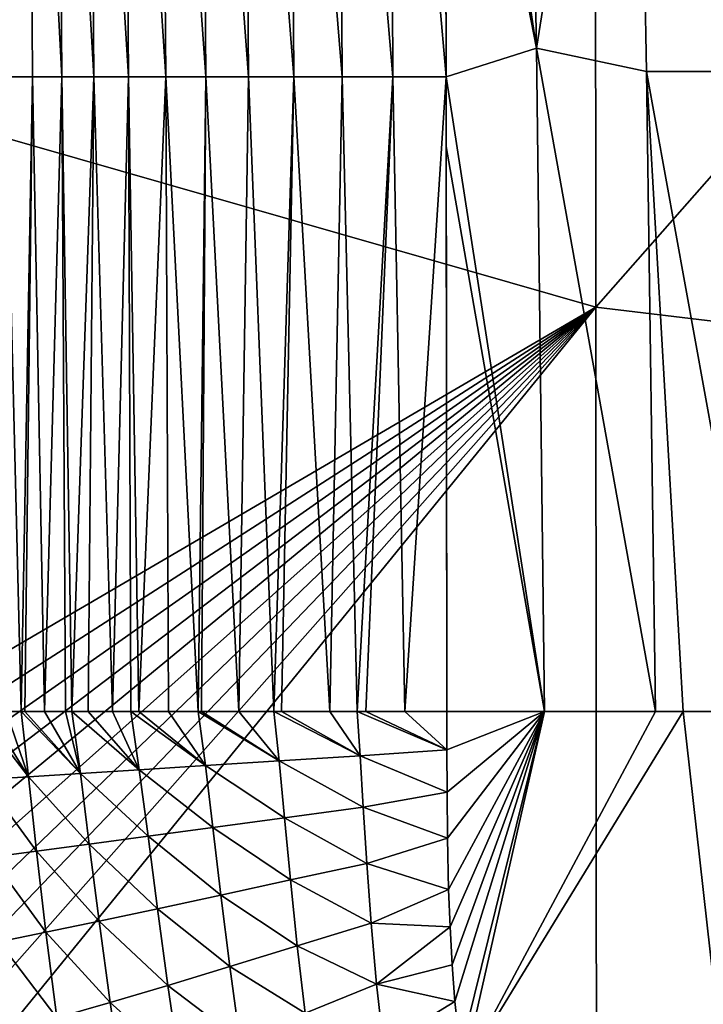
# Model space of a CAD drawing. Header units: metres. Extents: x -59 to 113, y -107 to 107.
# Tile 18 of 192: x -21 to -12, y -89 to -76. Entities that reach past the tile are written whole.
import ezdxf

# ---------------------------------------------------------------- set-up
doc = ezdxf.new("R2010")
doc.units = ezdxf.units.M
doc.layers.add('solid_20_382_333_XXX', color=7, linetype='CONTINUOUS')

msp = doc.modelspace()

# ---------------------------------------------------------------- linework, layer by layer
at = {"layer": 'solid_20_382_333_XXX'}
for points in [[(-15.618133, -68.314674, -60.104507), (-14.564471, -67.628098, -60.211376), (-14.390373, -76.47541, -59.802341)], [(-13.08215, -68.258186, -60.2439), (-14.390373, -76.47541, -59.802341), (-14.564471, -67.628098, -60.211376)], [(-22.81069, -77.289207, -22.990841), (-13.600299, -79.93203, -22.896093), (-13.608187, -68.256844, -22.975548)], [(-22.808977, -68.767166, -23.030502), (-22.81069, -77.289207, -22.990841), (-13.608187, -68.256844, -22.975548)], [(-13.08215, -68.258186, -60.2439), (-12.924333, -76.790459, -59.854015), (-14.390373, -76.47541, -59.802341)], [(-13.608187, -68.256844, -22.975548), (-13.600299, -79.93203, -22.896093), (-4.682584, -69.804367, -22.928112)], [(-11.377562, -76.790459, -59.887402), (-12.924333, -76.790459, -59.854015), (-13.08215, -68.258186, -60.2439)], [(-11.508224, -68.258186, -60.27351), (-11.377562, -76.790459, -59.887402), (-13.08215, -68.258186, -60.2439)], [(-21.523138, -68.317863, -57.673191), (-21.169588, -68.317863, -58.085419), (-21.47369, -76.858665, -57.135464)], [(-21.169588, -68.317863, -58.085419), (-21.115738, -76.858665, -57.55592), (-21.47369, -76.858665, -57.135464)], [(-21.169588, -68.317863, -58.085419), (-20.724009, -76.858665, -57.930038), (-21.115738, -76.858665, -57.55592)], [(-21.169588, -68.317863, -58.085419), (-20.781687, -68.317863, -58.449852), (-20.724009, -76.858665, -57.930038)], [(-20.781687, -68.317863, -58.449852), (-20.297331, -76.858665, -58.260719), (-20.724009, -76.858665, -57.930038)], [(-20.781687, -68.317863, -58.449852), (-20.358097, -68.317863, -58.769802), (-20.297331, -76.858665, -58.260719)], [(-20.358097, -68.317863, -58.769802), (-19.835072, -76.858665, -58.550831), (-20.297331, -76.858665, -58.260719)], [(-20.358097, -68.317863, -58.769802), (-19.897949, -68.317863, -59.048477), (-19.835072, -76.858665, -58.550831)], [(-19.897949, -68.317863, -59.048477), (-19.33708, -76.858665, -58.803234), (-19.835072, -76.858665, -58.550831)], [(-19.897949, -68.317863, -59.048477), (-19.400751, -68.317863, -59.289005), (-19.33708, -76.858665, -58.803234)], [(-19.400751, -68.317863, -59.289005), (-18.803219, -76.858665, -59.020775), (-19.33708, -76.858665, -58.803234)], [(-19.400751, -68.317863, -59.289005), (-18.866026, -68.317863, -59.494511), (-18.803219, -76.858665, -59.020775)], [(-18.866026, -68.317863, -59.494511), (-18.233356, -76.858665, -59.206306), (-18.803219, -76.858665, -59.020775)], [(-18.866026, -68.317863, -59.494511), (-18.293295, -68.317863, -59.668129), (-18.233356, -76.858665, -59.206306)], [(-18.293295, -68.317863, -59.668129), (-17.627357, -76.858665, -59.362686), (-18.233356, -76.858665, -59.206306)], [(-18.293295, -68.317863, -59.668129), (-17.682081, -68.317863, -59.812988), (-17.627357, -76.858665, -59.362686)], [(-17.682081, -68.317863, -59.812988), (-16.985193, -76.858665, -59.492741), (-17.627357, -76.858665, -59.362686)], [(-17.682081, -68.317863, -59.812988), (-17.032061, -68.317863, -59.932152), (-16.985193, -76.858665, -59.492741)], [(-17.032061, -68.317863, -59.932152), (-16.307798, -76.858665, -59.599106), (-16.985193, -76.858665, -59.492741)], [(-17.032061, -68.317863, -59.932152), (-16.343792, -68.317863, -60.028393), (-16.307798, -76.858665, -59.599106)], [(-16.343792, -68.317863, -60.028393), (-15.618133, -68.314674, -60.104507), (-15.596576, -76.861748, -59.68417)], [(-16.343792, -68.317863, -60.028393), (-15.596576, -76.861748, -59.68417), (-16.307798, -76.858665, -59.599106)], [(-15.612518, -70.203682, -60.015575), (-15.618133, -68.314674, -60.104507), (-14.390373, -76.47541, -59.802341)], [(-15.596576, -76.861748, -59.68417), (-15.618133, -68.314674, -60.104507), (-15.612518, -70.203682, -60.015575)], [(-13.600299, -79.93203, -22.896093), (-4.684473, -80.997787, -22.829981), (-4.682584, -69.804367, -22.928112)], [(-15.596576, -76.861748, -59.68417), (-15.612518, -70.203682, -60.015575), (-14.390373, -76.47541, -59.802341)], [(-15.596576, -76.861748, -59.68417), (-14.390373, -76.47541, -59.802341), (-14.285393, -85.322731, -59.343662)], [(-12.804806, -85.322731, -59.420105), (-14.285393, -85.322731, -59.343662), (-14.390373, -76.47541, -59.802341)], [(-12.924333, -76.790459, -59.854015), (-12.804806, -85.322731, -59.420105), (-14.390373, -76.47541, -59.802341)], [(-12.43765, -85.322731, -59.432182), (-12.804806, -85.322731, -59.420105), (-12.924333, -76.790459, -59.854015)], [(-11.375424, -85.322731, -59.456093), (-12.43765, -85.322731, -59.432182), (-12.924333, -76.790459, -59.854015)], [(-11.377562, -76.790459, -59.887402), (-11.375424, -85.322731, -59.456093), (-12.924333, -76.790459, -59.854015)], [(-21.264553, -85.32267, -56.775536), (-21.47369, -76.858665, -57.135464), (-21.115738, -76.858665, -57.55592)], [(-21.264553, -85.32267, -56.775536), (-21.466801, -85.32267, -56.52058), (-21.47369, -76.858665, -57.135464)], [(-21.216637, -85.32267, -56.831833), (-21.264553, -85.32267, -56.775536), (-21.115738, -76.858665, -57.55592)], [(-20.953056, -85.32267, -57.11692), (-21.216637, -85.32267, -56.831833), (-21.115738, -76.858665, -57.55592)], [(-20.953056, -85.32267, -57.11692), (-21.115738, -76.858665, -57.55592), (-20.724009, -76.858665, -57.930038)], [(-20.673063, -85.32267, -57.380257), (-20.953056, -85.32267, -57.11692), (-20.724009, -76.858665, -57.930038)], [(-20.588751, -85.32267, -57.452675), (-20.724009, -76.858665, -57.930038), (-20.297331, -76.858665, -58.260719)], [(-20.588751, -85.32267, -57.452675), (-20.673063, -85.32267, -57.380257), (-20.724009, -76.858665, -57.930038)], [(-20.372919, -85.32267, -57.625298), (-20.588751, -85.32267, -57.452675), (-20.297331, -76.858665, -58.260719)], [(-20.048481, -85.32267, -57.854488), (-20.372919, -85.32267, -57.625298), (-20.297331, -76.858665, -58.260719)], [(-20.048481, -85.32267, -57.854488), (-20.297331, -76.858665, -58.260719), (-19.835072, -76.858665, -58.550831)], [(-19.803553, -85.32267, -58.006973), (-20.048481, -85.32267, -57.854488), (-19.835072, -76.858665, -58.550831)], [(-19.693869, -85.32267, -58.070232), (-19.835072, -76.858665, -58.550831), (-19.33708, -76.858665, -58.803234)], [(-19.693869, -85.32267, -58.070232), (-19.803553, -85.32267, -58.006973), (-19.835072, -76.858665, -58.550831)], [(-19.301085, -85.32267, -58.274471), (-19.693869, -85.32267, -58.070232), (-19.33708, -76.858665, -58.803234)], [(-18.903866, -85.32267, -58.450489), (-19.33708, -76.858665, -58.803234), (-18.803219, -76.858665, -59.020775)], [(-18.903866, -85.32267, -58.450489), (-19.301085, -85.32267, -58.274471), (-19.33708, -76.858665, -58.803234)], [(-18.860809, -85.32267, -58.46796), (-18.903866, -85.32267, -58.450489), (-18.803219, -76.858665, -59.020775)], [(-18.36203, -85.32267, -58.650448), (-18.860809, -85.32267, -58.46796), (-18.803219, -76.858665, -59.020775)], [(-18.36203, -85.32267, -58.650448), (-18.803219, -76.858665, -59.020775), (-18.233356, -76.858665, -59.206306)], [(-17.8962, -85.32267, -58.79221), (-18.36203, -85.32267, -58.650448), (-18.233356, -76.858665, -59.206306)], [(-17.8962, -85.32267, -58.79221), (-18.233356, -76.858665, -59.206306), (-17.627357, -76.858665, -59.362686)], [(-17.793943, -85.32267, -58.820141), (-17.8962, -85.32267, -58.79221), (-17.627357, -76.858665, -59.362686)], [(-17.146984, -85.32267, -58.974186), (-17.793943, -85.32267, -58.820141), (-17.627357, -76.858665, -59.362686)], [(-17.146984, -85.32267, -58.974186), (-17.627357, -76.858665, -59.362686), (-16.985193, -76.858665, -59.492741)], [(-16.784517, -85.32267, -59.045643), (-17.146984, -85.32267, -58.974186), (-16.985193, -76.858665, -59.492741)], [(-16.784517, -85.32267, -59.045643), (-16.985193, -76.858665, -59.492741), (-16.307798, -76.858665, -59.599106)], [(-16.668337, -85.32267, -59.066593), (-16.784517, -85.32267, -59.045643), (-16.307798, -76.858665, -59.599106)], [(-16.149609, -85.32267, -59.149868), (-16.668337, -85.32267, -59.066593), (-16.307798, -76.858665, -59.599106)], [(-16.149609, -85.32267, -59.149868), (-16.307798, -76.858665, -59.599106), (-15.596576, -76.861748, -59.68417)], [(-16.149609, -85.32267, -59.149868), (-15.596576, -76.861748, -59.68417), (-15.588948, -85.322731, -59.223427)], [(-15.594957, -77.787148, -59.635918), (-15.588948, -85.322731, -59.223427), (-15.596576, -76.861748, -59.68417)], [(-15.594957, -77.787148, -59.635918), (-15.596576, -76.861748, -59.68417), (-14.285393, -85.322731, -59.343662)], [(-22.81069, -77.289207, -22.990841), (-22.813171, -85.314659, -22.944649), (-13.600299, -79.93203, -22.896093)], [(-15.594957, -77.787148, -59.635918), (-14.285393, -85.322731, -59.343662), (-15.588948, -85.322731, -59.223427)], [(-22.811977, -85.849854, -22.941227), (-13.600299, -79.93203, -22.896093), (-22.813171, -85.314659, -22.944649)], [(-22.811977, -85.849854, -22.941227), (-22.810825, -86.391846, -22.937719), (-13.600299, -79.93203, -22.896093)], [(-22.810825, -86.391846, -22.937719), (-22.809147, -86.940025, -22.93412), (-13.600299, -79.93203, -22.896093)], [(-22.809147, -86.940025, -22.93412), (-22.806574, -87.511627, -22.930307), (-13.600299, -79.93203, -22.896093)], [(-22.806574, -87.511627, -22.930307), (-22.801422, -88.119766, -22.926167), (-13.600299, -79.93203, -22.896093)], [(-22.801422, -88.119766, -22.926167), (-22.792454, -88.774078, -22.921606), (-13.600299, -79.93203, -22.896093)], [(-22.792454, -88.774078, -22.921606), (-22.778124, -89.491684, -22.91647), (-13.600299, -79.93203, -22.896093)], [(-22.778124, -89.491684, -22.91647), (-22.755552, -90.278419, -22.91065), (-13.600299, -79.93203, -22.896093)], [(-22.755552, -90.278419, -22.91065), (-22.721533, -91.127251, -22.904125), (-13.600299, -79.93203, -22.896093)], [(-22.721533, -91.127251, -22.904125), (-13.589734, -91.607208, -22.789682), (-13.600299, -79.93203, -22.896093)], [(-13.600299, -79.93203, -22.896093), (-13.589734, -91.607208, -22.789682), (-4.684473, -80.997787, -22.829981)], [(-13.589734, -91.607208, -22.789682), (-4.686962, -92.191208, -22.700609), (-4.684473, -80.997787, -22.829981)], [(-21.166475, -86.19458, -56.823444), (-21.83806, -85.32267, -55.965099), (-21.705774, -85.32267, -56.177803)], [(-21.166475, -86.19458, -56.823444), (-21.76136, -86.232643, -56.019085), (-21.83806, -85.32267, -55.965099)], [(-21.166475, -86.19458, -56.823444), (-21.705774, -85.32267, -56.177803), (-21.466801, -85.32267, -56.52058)], [(-21.166475, -86.19458, -56.823444), (-21.466801, -85.32267, -56.52058), (-21.264553, -85.32267, -56.775536)], [(-20.475941, -86.150566, -57.485718), (-21.264553, -85.32267, -56.775536), (-21.216637, -85.32267, -56.831833)], [(-20.475941, -86.150566, -57.485718), (-21.166475, -86.19458, -56.823444), (-21.264553, -85.32267, -56.775536)], [(-20.475941, -86.150566, -57.485718), (-21.216637, -85.32267, -56.831833), (-20.953056, -85.32267, -57.11692)], [(-20.475941, -86.150566, -57.485718), (-20.953056, -85.32267, -57.11692), (-20.673063, -85.32267, -57.380257)], [(-20.475941, -86.150566, -57.485718), (-20.673063, -85.32267, -57.380257), (-20.588751, -85.32267, -57.452675)], [(-19.689663, -86.100563, -58.020313), (-20.588751, -85.32267, -57.452675), (-20.372919, -85.32267, -57.625298)], [(-19.689663, -86.100563, -58.020313), (-20.475941, -86.150566, -57.485718), (-20.588751, -85.32267, -57.452675)], [(-19.689663, -86.100563, -58.020313), (-20.372919, -85.32267, -57.625298), (-20.048481, -85.32267, -57.854488)], [(-19.689663, -86.100563, -58.020313), (-20.048481, -85.32267, -57.854488), (-19.803553, -85.32267, -58.006973)], [(-18.806568, -86.044716, -58.443218), (-19.803553, -85.32267, -58.006973), (-19.693869, -85.32267, -58.070232)], [(-18.806568, -86.044716, -58.443218), (-19.689663, -86.100563, -58.020313), (-19.803553, -85.32267, -58.006973)], [(-18.806568, -86.044716, -58.443218), (-19.693869, -85.32267, -58.070232), (-19.301085, -85.32267, -58.274471)], [(-18.806568, -86.044716, -58.443218), (-19.301085, -85.32267, -58.274471), (-18.903866, -85.32267, -58.450489)], [(-17.823544, -85.983231, -58.770958), (-18.903866, -85.32267, -58.450489), (-18.860809, -85.32267, -58.46796)], [(-17.823544, -85.983231, -58.770958), (-18.806568, -86.044716, -58.443218), (-18.903866, -85.32267, -58.450489)], [(-17.823544, -85.983231, -58.770958), (-18.860809, -85.32267, -58.46796), (-18.36203, -85.32267, -58.650448)], [(-17.823544, -85.983231, -58.770958), (-18.36203, -85.32267, -58.650448), (-17.8962, -85.32267, -58.79221)], [(-16.744135, -85.916481, -59.017872), (-17.8962, -85.32267, -58.79221), (-17.793943, -85.32267, -58.820141)], [(-16.744135, -85.916481, -59.017872), (-17.823544, -85.983231, -58.770958), (-17.8962, -85.32267, -58.79221)], [(-16.744135, -85.916481, -59.017872), (-17.793943, -85.32267, -58.820141), (-17.146984, -85.32267, -58.974186)], [(-16.744135, -85.916481, -59.017872), (-17.146984, -85.32267, -58.974186), (-16.784517, -85.32267, -59.045643)], [(-15.587546, -85.836166, -59.194336), (-16.784517, -85.32267, -59.045643), (-16.668337, -85.32267, -59.066593)], [(-15.587546, -85.836166, -59.194336), (-16.744135, -85.916481, -59.017872), (-16.784517, -85.32267, -59.045643)], [(-15.587546, -85.836166, -59.194336), (-16.668337, -85.32267, -59.066593), (-16.149609, -85.32267, -59.149868)], [(-15.587546, -85.836166, -59.194336), (-16.149609, -85.32267, -59.149868), (-15.588948, -85.322731, -59.223427)], [(-15.587546, -85.836166, -59.194336), (-15.588948, -85.322731, -59.223427), (-14.285393, -85.322731, -59.343662)], [(-15.587546, -85.836166, -59.194336), (-14.285393, -85.322731, -59.343662), (-15.585134, -86.398346, -59.162441)], [(-15.585134, -86.398346, -59.162441), (-14.285393, -85.322731, -59.343662), (-15.578791, -87.014565, -59.127651)], [(-15.578791, -87.014565, -59.127651), (-14.285393, -85.322731, -59.343662), (-15.563832, -87.697563, -59.089546)], [(-15.563832, -87.697563, -59.089546), (-14.285393, -85.322731, -59.343662), (-15.545059, -88.197197, -59.06208)], [(-15.545059, -88.197197, -59.06208), (-14.285393, -85.322731, -59.343662), (-15.517003, -88.702301, -59.034767)], [(-15.517003, -88.702301, -59.034767), (-14.285393, -85.322731, -59.343662), (-15.47916, -89.191589, -59.008793)], [(-15.47916, -89.191589, -59.008793), (-14.285393, -85.322731, -59.343662), (-15.406128, -89.858131, -58.974251)], [(-15.406128, -89.858131, -58.974251), (-14.285393, -85.322731, -59.343662), (-15.368594, -90.123718, -58.960773)], [(-15.368594, -90.123718, -58.960773), (-14.285393, -85.322731, -59.343662), (-12.804806, -85.322731, -59.420105)], [(-15.368594, -90.123718, -58.960773), (-12.804806, -85.322731, -59.420105), (-12.43765, -85.322731, -59.432182)], [(-11.89631, -90.112183, -59.170155), (-15.368594, -90.123718, -58.960773), (-12.43765, -85.322731, -59.432182)], [(-11.89631, -90.112183, -59.170155), (-12.43765, -85.322731, -59.432182), (-11.375424, -85.322731, -59.456093)], [(-15.587546, -85.836166, -59.194336), (-15.585134, -86.398346, -59.162441), (-16.744135, -85.916481, -59.017872)], [(-17.823544, -85.983231, -58.770958), (-17.751068, -86.741493, -58.74287), (-18.806568, -86.044716, -58.443218)], [(-16.744135, -85.916481, -59.017872), (-16.703238, -86.602165, -58.984116), (-17.823544, -85.983231, -58.770958)], [(-16.703238, -86.602165, -58.984116), (-17.751068, -86.741493, -58.74287), (-17.823544, -85.983231, -58.770958)], [(-15.585134, -86.398346, -59.162441), (-16.703238, -86.602165, -58.984116), (-16.744135, -85.916481, -59.017872)], [(-19.689663, -86.100563, -58.020313), (-19.573112, -86.987175, -58.023041), (-20.475941, -86.150566, -57.485718)], [(-18.806568, -86.044716, -58.443218), (-18.707169, -86.870087, -58.428024), (-19.689663, -86.100563, -58.020313)], [(-18.707169, -86.870087, -58.428024), (-19.573112, -86.987175, -58.023041), (-19.689663, -86.100563, -58.020313)], [(-17.751068, -86.741493, -58.74287), (-18.707169, -86.870087, -58.428024), (-18.806568, -86.044716, -58.443218)], [(-21.166475, -86.19458, -56.823444), (-21.058811, -87.1856, -56.858578), (-21.76136, -86.232643, -56.019085)], [(-21.058811, -87.1856, -56.858578), (-21.67189, -87.266777, -56.06184), (-21.76136, -86.232643, -56.019085)], [(-20.475941, -86.150566, -57.485718), (-20.357195, -87.092422, -57.50666), (-21.166475, -86.19458, -56.823444)], [(-20.357195, -87.092422, -57.50666), (-21.058811, -87.1856, -56.858578), (-21.166475, -86.19458, -56.823444)], [(-19.573112, -86.987175, -58.023041), (-20.357195, -87.092422, -57.50666), (-20.475941, -86.150566, -57.485718)], [(-15.585134, -86.398346, -59.162441), (-15.578791, -87.014565, -59.127651), (-16.703238, -86.602165, -58.984116)], [(-16.703238, -86.602165, -58.984116), (-16.656218, -87.353622, -58.947231), (-17.751068, -86.741493, -58.74287)], [(-15.578791, -87.014565, -59.127651), (-16.656218, -87.353622, -58.947231), (-16.703238, -86.602165, -58.984116)], [(-17.751068, -86.741493, -58.74287), (-17.672108, -87.571205, -58.711468), (-18.707169, -86.870087, -58.428024)], [(-16.656218, -87.353622, -58.947231), (-17.672108, -87.571205, -58.711468), (-17.751068, -86.741493, -58.74287)], [(-18.707169, -86.870087, -58.428024), (-18.60079, -87.772072, -58.407761), (-19.573112, -86.987175, -58.023041)], [(-17.672108, -87.571205, -58.711468), (-18.60079, -87.772072, -58.407761), (-18.707169, -86.870087, -58.428024)], [(-19.573112, -86.987175, -58.023041), (-19.448225, -87.955147, -58.017673), (-20.357195, -87.092422, -57.50666)], [(-18.60079, -87.772072, -58.407761), (-19.448225, -87.955147, -58.017673), (-19.573112, -86.987175, -58.023041)], [(-15.578791, -87.014565, -59.127651), (-15.563832, -87.697563, -59.089546), (-16.656218, -87.353622, -58.947231)], [(-21.058811, -87.1856, -56.858578), (-20.935755, -88.266548, -56.880634), (-21.67189, -87.266777, -56.06184)], [(-20.357195, -87.092422, -57.50666), (-20.227167, -88.120049, -57.516491), (-21.058811, -87.1856, -56.858578)], [(-20.227167, -88.120049, -57.516491), (-20.935755, -88.266548, -56.880634), (-21.058811, -87.1856, -56.858578)], [(-19.448225, -87.955147, -58.017673), (-20.227167, -88.120049, -57.516491), (-20.357195, -87.092422, -57.50666)], [(-20.935755, -88.266548, -56.880634), (-21.562849, -88.394768, -56.091022), (-21.67189, -87.266777, -56.06184)], [(-16.656218, -87.353622, -58.947231), (-16.599037, -88.146698, -58.909248), (-17.672108, -87.571205, -58.711468)], [(-15.563832, -87.697563, -59.089546), (-16.599037, -88.146698, -58.909248), (-16.656218, -87.353622, -58.947231)], [(-17.672108, -87.571205, -58.711468), (-17.582323, -88.447746, -58.678715), (-18.60079, -87.772072, -58.407761)], [(-16.599037, -88.146698, -58.909248), (-17.582323, -88.447746, -58.678715), (-17.672108, -87.571205, -58.711468)], [(-15.563832, -87.697563, -59.089546), (-15.545059, -88.197197, -59.06208), (-16.599037, -88.146698, -58.909248)], [(-18.60079, -87.772072, -58.407761), (-18.482878, -88.725441, -58.384121), (-19.448225, -87.955147, -58.017673)], [(-17.582323, -88.447746, -58.678715), (-18.482878, -88.725441, -58.384121), (-18.60079, -87.772072, -58.407761)], [(-19.448225, -87.955147, -58.017673), (-19.310123, -88.978462, -58.005524), (-20.227167, -88.120049, -57.516491)], [(-18.482878, -88.725441, -58.384121), (-19.310123, -88.978462, -58.005524), (-19.448225, -87.955147, -58.017673)], [(-20.227167, -88.120049, -57.516491), (-20.08025, -89.20652, -57.516006), (-20.935755, -88.266548, -56.880634)], [(-19.310123, -88.978462, -58.005524), (-20.08025, -89.20652, -57.516006), (-20.227167, -88.120049, -57.516491)], [(-16.599037, -88.146698, -58.909248), (-16.526165, -88.961052, -58.871372), (-17.582323, -88.447746, -58.678715)], [(-15.545059, -88.197197, -59.06208), (-16.526165, -88.961052, -58.871372), (-16.599037, -88.146698, -58.909248)], [(-15.545059, -88.197197, -59.06208), (-15.517003, -88.702301, -59.034767), (-16.526165, -88.961052, -58.871372)], [(-20.935755, -88.266548, -56.880634), (-20.790583, -89.409485, -56.889782), (-21.562849, -88.394768, -56.091022)], [(-20.08025, -89.20652, -57.516006), (-20.790583, -89.409485, -56.889782), (-20.935755, -88.266548, -56.880634)], [(-20.790583, -89.409485, -56.889782), (-21.426226, -89.587616, -56.106247), (-21.562849, -88.394768, -56.091022)], [(-17.582323, -88.447746, -58.678715), (-17.475866, -89.349739, -58.645569), (-18.482878, -88.725441, -58.384121)], [(-16.526165, -88.961052, -58.871372), (-17.475866, -89.349739, -58.645569), (-17.582323, -88.447746, -58.678715)], [(-18.482878, -88.725441, -58.384121), (-18.3473, -89.707794, -58.357918), (-19.310123, -88.978462, -58.005524)], [(-17.475866, -89.349739, -58.645569), (-18.3473, -89.707794, -58.357918), (-18.482878, -88.725441, -58.384121)], [(-15.517003, -88.702301, -59.034767), (-15.47916, -89.191589, -59.008793), (-16.526165, -88.961052, -58.871372)], [(-19.310123, -88.978462, -58.005524), (-19.15238, -90.033714, -57.987385), (-20.08025, -89.20652, -57.516006)], [(-18.3473, -89.707794, -58.357918), (-19.15238, -90.033714, -57.987385), (-19.310123, -88.978462, -58.005524)], [(-16.526165, -88.961052, -58.871372), (-16.431877, -89.776909, -58.834705), (-17.475866, -89.349739, -58.645569)], [(-15.47916, -89.191589, -59.008793), (-16.431877, -89.776909, -58.834705), (-16.526165, -88.961052, -58.871372)], [(-20.08025, -89.20652, -57.516006), (-19.909651, -90.327415, -57.505966), (-20.790583, -89.409485, -56.889782)], [(-19.15238, -90.033714, -57.987385), (-19.909651, -90.327415, -57.505966), (-20.08025, -89.20652, -57.516006)], [(-15.47916, -89.191589, -59.008793), (-15.406128, -89.858131, -58.974251), (-16.431877, -89.776909, -58.834705)]]:
    msp.add_3dface(points, dxfattribs=at)

doc.saveas('drawing.dxf')
